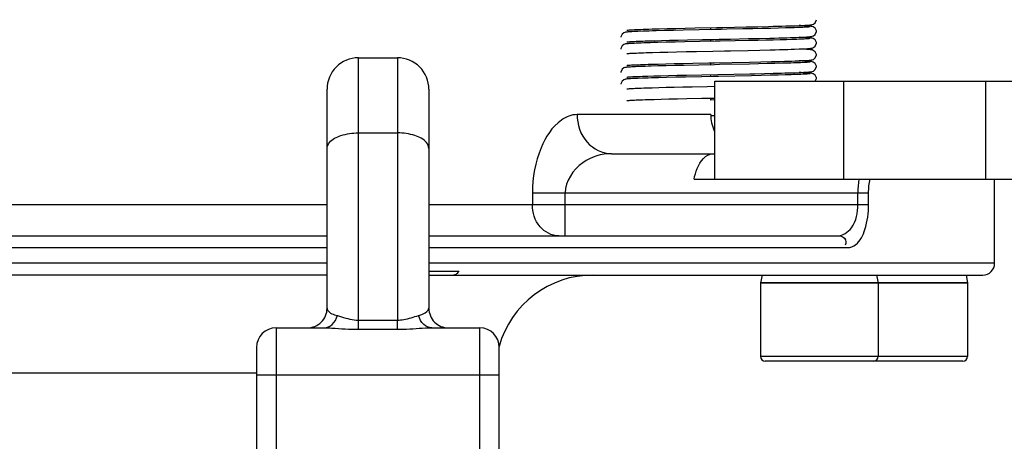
# Model space of a CAD drawing. Header units: millimetres. Extents: x 0 to 11890, y 0 to 8410.
# Tile 151 of 190: x 5989 to 6240, y 5114 to 5221. Entities that reach past the tile are written whole.
import ezdxf

# ---------------------------------------------------------------- set-up
doc = ezdxf.new("R2010")
doc.units = ezdxf.units.MM
doc.header["$LTSCALE"] = 653.95
doc.layers.get('0').update_dxf_attribs({"linetype": 'CONTINUOUS'})
for name, color, linetype in [('304103000052DXF_CONTINUOUS_LINE', 7, 'CONTINUOUS'), ('304103000066DXF_CONTINUOUS_LINE', 7, 'CONTINUOUS'), ('304104000508DXF_CONTINUOUS_LINE', 7, 'CONTINUOUS'), ('304199000029DXF_CONTINUOUS_LINE', 7, 'CONTINUOUS'), ('501023000225DXF_CONTINUOUS_LINE', 7, 'CONTINUOUS'), ('604006000010DXF_CONTINUOUS_LINE', 7, 'CONTINUOUS'), ('R180-1-YUNDONGFANWDXF_DIMENSION', 7, 'CONTINUOUS')]:
    doc.layers.add(name, color=color, linetype=linetype)
doc.styles.get("Standard").update_dxf_attribs({"font": 'txt', "width": 0.7})
doc.dimstyles.new('DIMSTYLE_1', dxfattribs={"dimtxt": 100, "dimasz": 60, "dimexe": 5, "dimexo": 0.2, "dimgap": 2.5, "dimtad": 1, "dimdsep": 46, "dimtxsty": 'Standard', "dimblk": '_FILLED', "dimblk1": '_FILLED', "dimblk2": '_FILLED', "dimcen": 0.09, "dimclrt": 5, "dimazin": 2, "dimtp": 0.01, "dimtm": 0.01, "dimtfac": 1, "dimtofl": 0, "dimtmove": 0, "dimatfit": 3, "dimldrblk": '_FILLED', "dimfxl": 0, "dimtolj": 1, "dimarcsym": 0})
doc.dimstyles.new('DIMSTYLE_2', dxfattribs={"dimtxt": 100, "dimasz": 60, "dimexe": 5, "dimexo": 0.2, "dimgap": 2.5, "dimtad": 1, "dimdec": 1, "dimdsep": 46, "dimtxsty": 'Standard', "dimblk": '_FILLED', "dimblk1": '_FILLED', "dimblk2": '_FILLED', "dimcen": 0.09, "dimclrt": 5, "dimazin": 2, "dimtp": 0.01, "dimtm": 0.01, "dimtfac": 1, "dimtdec": 1, "dimtofl": 0, "dimtmove": 0, "dimatfit": 3, "dimldrblk": '_FILLED', "dimfxl": 0, "dimtolj": 1, "dimarcsym": 0})
doc.dimstyles.new('DIMSTYLE_4', dxfattribs={"dimtxt": 100, "dimasz": 60, "dimexe": 5, "dimexo": 0.2, "dimgap": 2.5, "dimtad": 0, "dimtih": 1, "dimtoh": 1, "dimdec": 1, "dimdsep": 46, "dimtxsty": 'Standard', "dimblk": '_FILLED', "dimblk1": '_FILLED', "dimblk2": '_FILLED', "dimcen": 0.09, "dimclrt": 5, "dimazin": 2, "dimtp": 0.01, "dimtm": 0.01, "dimtfac": 1, "dimtdec": 1, "dimtofl": 0, "dimtmove": 0, "dimatfit": 3, "dimldrblk": '_FILLED', "dimfxl": 0, "dimtolj": 1, "dimarcsym": 0})

# ---------------------------------------------------------------- blocks, each defined once
blk = doc.blocks.new('_FILLED')
at = {"color": 0, "linetype": 'ByBlock'}
blk.add_solid([(0, 0), (-1, 0.1667), (-1, -0.1667)], dxfattribs=at)
blk = doc.blocks.new('*D1')
at = {"layer": 'R180-1-YUNDONGFANWDXF_DIMENSION', "color": 2, "linetype": 'Continuous'}
for p, q in [((6148.19, 5624.09), (4999.64, 5624.09)), ((5049.64, 5624.09), (5049.64, 5247.34)), ((5049.64, 4870.59), (5049.64, 5247.34)), ((5593.98, 4870.59), (4999.64, 4870.59))]:
    blk.add_line(p, q, dxfattribs=at)
at = {"layer": 'R180-1-YUNDONGFANWDXF_DIMENSION', "color": 2, "linetype": 'Continuous', "xscale": 60, "yscale": 60, "zscale": 60}
for p, rotation in [((5049.64, 5624.09), 90), ((5049.64, 4870.59), 270)]:
    blk.add_blockref('_FILLED', p, dxfattribs=dict(at, rotation=rotation))
blk = doc.blocks.new('*D3')
at = {"layer": 'R180-1-YUNDONGFANWDXF_DIMENSION', "color": 2, "linetype": 'Continuous'}
for p, q in [((7942.19, 7214.56), (4728.59, 7214.56)), ((4778.59, 7214.56), (4778.59, 6042.57)), ((4778.59, 4870.59), (4778.59, 6042.57)), ((5593.98, 4870.59), (4728.59, 4870.59))]:
    blk.add_line(p, q, dxfattribs=at)
at = {"layer": 'R180-1-YUNDONGFANWDXF_DIMENSION', "color": 2, "linetype": 'Continuous', "xscale": 60, "yscale": 60, "zscale": 60}
for p, rotation in [((4778.59, 7214.56), 90), ((4778.59, 4870.59), 270)]:
    blk.add_blockref('_FILLED', p, dxfattribs=dict(at, rotation=rotation))
blk = doc.blocks.new('*D16')
at = {"layer": 'R180-1-YUNDONGFANWDXF_DIMENSION', "color": 2, "linetype": 'Continuous'}
for p, q in [((6849.41, 6674.04), (6849.41, 4561.76)), ((6849.41, 4561.76), (6517.2, 4128.02)), ((6517.2, 4128.02), (6517.2, 3879.03))]:
    blk.add_line(p, q, dxfattribs=at)
blk = doc.blocks.new('*D18')
at = {"layer": 'R180-1-YUNDONGFANWDXF_DIMENSION', "color": 2, "linetype": 'Continuous'}
for p, q in [((6779.71, 5677.34), (6779.71, 5217.65)), ((6779.71, 5217.65), (6164.58, 4435.57)), ((6164.58, 4435.57), (6164.58, 3879.03))]:
    blk.add_line(p, q, dxfattribs=at)
blk = doc.blocks.new('*D19')
at = {"layer": 'R180-1-YUNDONGFANWDXF_DIMENSION', "color": 2, "linetype": 'Continuous'}
blk.add_line((6880.73, 5382.59), (6880.73, 3879.03), dxfattribs=at)
blk = doc.blocks.new('*D22')
at = {"layer": 'R180-1-YUNDONGFANWDXF_DIMENSION', "color": 2, "linetype": 'Continuous'}
blk.add_line((9037.78, 5382.59), (9037.78, 3879.03), dxfattribs=at)
blk = doc.blocks.new('*D23')
at = {"layer": 'R180-1-YUNDONGFANWDXF_DIMENSION', "color": 2, "linetype": 'Continuous'}
blk.add_line((7735.29, 7042.16), (9296.08, 7042.16), dxfattribs=at)

msp = doc.modelspace()

# ---------------------------------------------------------------- linework, layer by layer
at = {"layer": '304103000052DXF_CONTINUOUS_LINE', "color": 7, "linetype": 'Continuous'}
for p, q in [((6165.193, 5218.8), (6165.193, 5219.3)), ((6165.193, 5215.8), (6165.193, 5216.3)), ((6165.193, 5209.8), (6165.193, 5210.3)), ((6165.193, 5206.8), (6165.193, 5207.3)), ((6165.193, 5200.8), (6165.193, 5201.3)), ((6139.856, 5187.091), (6166.206, 5187.091)), ((6160.93, 5180.591), (6173.343, 5180.591)), ((6237.693, 5159.091), (6237.693, 5180.591)), ((5948.19, 5166.091), (6067.193, 5166.091)), ((6093.193, 5166.091), (6197.536, 5166.091)), ((6067.193, 5156.091), (5693.193, 5156.091)), ((6093.193, 5157.091), (6100.869, 5157.091)), ((6093.193, 5156.091), (6234.689, 5156.091))]:
    msp.add_line(p, q, dxfattribs=at)
at = {"layer": '304103000052DXF_CONTINUOUS_LINE', "color": 9, "linetype": 'Continuous'}
for p, q in [((6165.193, 5197.091), (6131.054, 5197.091)), ((6119.632, 5177.091), (6119.632, 5174.091)), ((6119.632, 5177.091), (6128.033, 5177.091)), ((6128.033, 5177.09), (6202.778, 5177.091)), ((6128.033, 5166.091), (6128.033, 5177.09)), ((6202.778, 5174.09), (6202.778, 5177.091)), ((6202.778, 5177.091), (6205.508, 5177.091)), ((6205.508, 5174.091), (6205.508, 5177.091)), ((5937.675, 5174.091), (6067.193, 5174.091)), ((6093.193, 5174.091), (6128.033, 5174.091)), ((6128.033, 5174.091), (6202.778, 5174.09)), ((6202.778, 5174.091), (6205.508, 5174.091)), ((5948.768, 5163.091), (6067.193, 5163.091)), ((6093.193, 5163.091), (6200.221, 5163.091)), ((6067.193, 5159.091), (5693.193, 5159.091)), ((6237.693, 5159.091), (6093.193, 5159.091)), ((5711.193, 5131.091), (6049.193, 5131.091))]:
    msp.add_line(p, q, dxfattribs=at)
at = {"layer": '304103000052DXF_CONTINUOUS_LINE', "color": 7, "linetype": 'Continuous'}
for centre, radius, start, end in [((6175.193, 5197.091), 10, 180, 204.63609), ((6234.693, 5159.091), 3, 270, 360), ((6135.193, 5131.091), 25, 90, 164.33604)]:
    msp.add_arc(centre, radius, start, end, dxfattribs=at)
at = {"layer": '304103000052DXF_CONTINUOUS_LINE', "color": 9, "linetype": 'Continuous'}
msp.add_arc((6232.44, 5177.136), 29.662, 173.31093, 180.08697, dxfattribs=at)
for points, knots in [([(6131.054, 5197.091), (6129.647, 5197.091), (6125.379, 5195.248), (6120.879, 5187.861), (6119.634, 5181.002), (6119.632, 5177.091)], [0, 0, 0, 0, 0.1706545, 0.5255485, 1, 1, 1, 1]), ([(6131.054, 5197.091), (6131.054, 5194.582), (6132.659, 5189.537), (6137.563, 5187.091), (6139.856, 5187.091)], [0, 0, 0, 0, 0.5224786, 1, 1, 1, 1]), ([(6139.855, 5187.091), (6137.299, 5187.091), (6131.718, 5185.466), (6128.034, 5180.062), (6128.033, 5177.09)], [0, 0, 0, 0, 0.4623664, 1, 1, 1, 1]), ([(6126.353, 5166.091), (6124.587, 5166.091), (6120.784, 5168.14), (6119.632, 5172.094), (6119.632, 5174.091)], [0, 0, 0, 0, 0.4694044, 1, 1, 1, 1]), ([(6197.536, 5166.091), (6198.917, 5166.091), (6202.186, 5168.418), (6202.778, 5172.042), (6202.778, 5174.09)], [0, 0, 0, 0, 0.4027272, 1, 1, 1, 1]), ([(6200.221, 5163.091), (6200.926, 5163.09), (6203.126, 5164.097), (6205.038, 5168.323), (6205.508, 5171.949), (6205.508, 5174.091)], [0, 0, 0, 0, 0.1615944, 0.5093782, 1, 1, 1, 1]), ([(6197.535, 5166.091), (6198.181, 5166.091), (6199.665, 5165.915), (6199.874, 5164.189), (6199.529, 5163.698)], [0, 0, 0, 0, 0.5180877, 1, 1, 1, 1])]:
    msp.add_open_spline(points, degree=3, knots=knots, dxfattribs=at)
at = {"layer": '304103000052DXF_CONTINUOUS_LINE', "color": 7, "linetype": 'Continuous'}
for points, knots in [([(6160.93, 5180.591), (6161.116, 5181.528), (6161.797, 5184.073), (6163.897, 5187.091), (6165.717, 5187.091)], [0, 0, 0, 0, 0.3443374, 1, 1, 1, 1]), ([(6066.819, 5156.091), (6066.883, 5156.091), (6067.014, 5156.106), (6067.139, 5156.147), (6067.201, 5156.172)], [0, 0, 0, 0, 0.4888893, 1, 1, 1, 1]), ([(6100.869, 5157.091), (6100.727, 5156.814), (6100.387, 5156.349), (6099.835, 5156.091), (6099.585, 5156.091)], [0, 0, 0, 0, 0.553952, 1, 1, 1, 1])]:
    msp.add_open_spline(points, degree=3, knots=knots, dxfattribs=at)
at = {"layer": '304103000052DXF_CONTINUOUS_LINE', "color": 9, "linetype": 'Continuous'}
msp.add_open_spline([(6205.508, 5177.091), (6205.508, 5178.266), (6205.638, 5179.454), (6205.937, 5180.591)], degree=3, dxfattribs=at)
at = {"layer": '304103000066DXF_CONTINUOUS_LINE', "color": 9, "linetype": 'Continuous'}
for p, q in [((6075.193, 5192.397), (6075.193, 5211.591)), ((6085.193, 5211.591), (6085.193, 5192.397)), ((6075.192, 5144.566), (6075.193, 5192.397)), ((6075.193, 5192.397), (6085.193, 5192.397)), ((6085.193, 5192.397), (6085.194, 5144.566)), ((6075.192, 5144.566), (6085.194, 5144.566)), ((6075.193, 5142.221), (6075.193, 5144.566)), ((6085.193, 5142.221), (6085.193, 5144.566)), ((6054.193, 5142.591), (6054.193, 5030.421)), ((6075.193, 5142.221), (6085.193, 5142.221)), ((6106.193, 5030.421), (6106.193, 5142.591)), ((6049.193, 5130.591), (6111.193, 5130.591))]:
    msp.add_line(p, q, dxfattribs=at)
at = {"layer": '304103000066DXF_CONTINUOUS_LINE', "color": 7, "linetype": 'Continuous'}
for p, q in [((6075.193, 5211.591), (6085.193, 5211.591)), ((6067.193, 5147.591), (6067.193, 5203.591)), ((6093.193, 5203.591), (6093.193, 5147.591)), ((6054.193, 5142.591), (6066.464, 5142.591)), ((6093.921, 5142.591), (6106.193, 5142.591)), ((6049.193, 5137.591), (6049.193, 5029.349)), ((6111.193, 5029.349), (6111.193, 5137.591))]:
    msp.add_line(p, q, dxfattribs=at)
for centre, radius, start, end in [((6075.193, 5203.591), 8, 90, 180.00001), ((6085.193, 5203.591), 8, 359.99999, 90), ((6062.193, 5147.591), 5, 269.99859, 360), ((6098.193, 5147.591), 5, 180, 270.00151), ((6054.193, 5137.591), 5, 90, 180), ((6106.193, 5137.591), 5, 0, 90)]:
    msp.add_arc(centre, radius, start, end, dxfattribs=at)
at = {"layer": '304103000066DXF_CONTINUOUS_LINE', "color": 9, "linetype": 'Continuous'}
for points, knots in [([(6067.193, 5188.397), (6067.193, 5188.946), (6068.003, 5190.613), (6071.064, 5192.029), (6073.694, 5192.397), (6075.193, 5192.397)], [0, 0, 0, 0, 0.1717444, 0.5314005, 1, 1, 1, 1]), ([(6093.193, 5188.397), (6093.193, 5188.946), (6092.382, 5190.613), (6089.322, 5192.029), (6086.691, 5192.397), (6085.193, 5192.397)], [0, 0, 0, 0, 0.1717444, 0.5314005, 1, 1, 1, 1]), ([(6066.464, 5142.59), (6067.199, 5142.59), (6068.816, 5143.369), (6069.577, 5144.891), (6069.821, 5145.738)], [0, 0, 0, 0, 0.4544257, 1, 1, 1, 1]), ([(6067.193, 5147.591), (6067.193, 5147.418), (6067.635, 5146.325), (6068.917, 5145.994), (6069.821, 5145.738)], [0, 0, 0, 0, 0.1553742, 1, 1, 1, 1]), ([(6069.821, 5145.738), (6070.188, 5145.634), (6071.928, 5145.07), (6073.739, 5144.566), (6075.192, 5144.567)], [0, 0, 0, 0, 0.2077318, 1, 1, 1, 1]), ([(6085.194, 5144.567), (6085.727, 5144.566), (6087.571, 5144.729), (6089.308, 5145.383), (6090.564, 5145.738)], [0, 0, 0, 0, 0.2898429, 1, 1, 1, 1]), ([(6090.564, 5145.738), (6090.964, 5145.852), (6091.932, 5146.171), (6093.193, 5146.91), (6093.193, 5147.591)], [0, 0, 0, 0, 0.3792517, 1, 1, 1, 1]), ([(6093.921, 5142.591), (6093.187, 5142.591), (6091.569, 5143.369), (6090.808, 5144.891), (6090.564, 5145.738)], [0, 0, 0, 0, 0.4544274, 1, 1, 1, 1]), ([(6066.464, 5142.591), (6067.126, 5142.591), (6070.036, 5142.461), (6072.942, 5142.22), (6075.193, 5142.221)], [0, 0, 0, 0, 0.227237, 1, 1, 1, 1]), ([(6085.193, 5142.221), (6085.971, 5142.22), (6088.883, 5142.28), (6091.787, 5142.591), (6093.921, 5142.591)], [0, 0, 0, 0, 0.267053, 1, 1, 1, 1])]:
    msp.add_open_spline(points, degree=3, knots=knots, dxfattribs=at)
at = {"layer": '304104000508DXF_CONTINUOUS_LINE', "color": 7, "linetype": 'Continuous'}
for p, q in [((6166.206, 5180.591), (6166.206, 5205.591)), ((6166.206, 5205.591), (6199.173, 5205.591)), ((6199.173, 5180.591), (6199.173, 5205.591)), ((6199.173, 5205.591), (6305.693, 5205.591)), ((6173.343, 5180.591), (6199.173, 5180.591)), ((6199.173, 5180.591), (6305.693, 5180.591))]:
    msp.add_line(p, q, dxfattribs=at)
at = {"layer": '304104000508DXF_CONTINUOUS_LINE', "color": 9, "linetype": 'Continuous'}
msp.add_line((6235.341, 5205.591), (6235.341, 5180.591), dxfattribs=at)
at = {"layer": '304199000029DXF_CONTINUOUS_LINE', "color": 7, "linetype": 'Continuous'}
for p, q in [((6147.876, 5218.388), (6146.567, 5218.339)), ((6150.24, 5218.961), (6152.048, 5219.01)), ((6153.351, 5218.544), (6151.267, 5218.49)), ((6152.048, 5219.01), (6154.056, 5219.061)), ((6155.669, 5218.599), (6153.351, 5218.544)), ((6154.056, 5219.061), (6156.26, 5219.112)), ((6158.188, 5218.655), (6155.669, 5218.599)), ((6156.26, 5219.112), (6158.649, 5219.165)), ((6162.244, 5218.741), (6158.188, 5218.655)), ((6158.649, 5219.165), (6161.211, 5219.219)), ((6175.942, 5219.021), (6173.377, 5218.967)), ((6174.268, 5219.485), (6177.195, 5219.548)), ((6178.34, 5219.074), (6175.942, 5219.021)), ((6177.195, 5219.548), (6179.907, 5219.61)), ((6180.543, 5219.126), (6178.34, 5219.074)), ((6182.533, 5219.176), (6180.543, 5219.126)), ((6184.295, 5219.225), (6182.533, 5219.176)), ((6186.862, 5219.806), (6188.162, 5219.857)), ((6188.134, 5219.826), (6187.768, 5219.841)), ((6192.193, 5218.341), (6192.184, 5218.473)), ((6149.201, 5215.93), (6150.809, 5215.977)), ((6150.809, 5215.977), (6152.63, 5216.025)), ((6152.63, 5216.025), (6154.651, 5216.075)), ((6154.651, 5216.075), (6156.854, 5216.126)), ((6156.854, 5216.126), (6159.234, 5216.178)), ((6162.389, 5215.743), (6158.559, 5215.663)), ((6159.234, 5216.178), (6163.112, 5216.258)), ((6170.259, 5216.403), (6174.757, 5216.495)), ((6174.959, 5216), (6171.391, 5215.926)), ((6174.757, 5216.495), (6177.639, 5216.558)), ((6177.179, 5216.048), (6174.959, 5216)), ((6179.254, 5216.095), (6177.179, 5216.048)), ((6177.639, 5216.558), (6180.284, 5216.619)), ((6181.173, 5216.141), (6179.254, 5216.095)), ((6182.927, 5216.187), (6181.173, 5216.141)), ((6184.51, 5216.231), (6182.927, 5216.187)), ((6185.917, 5216.275), (6184.51, 5216.231)), ((6186.554, 5216.296), (6185.917, 5216.275)), ((6188.271, 5216.82), (6187.772, 5216.841)), ((6147.408, 5215.371), (6146.132, 5215.321)), ((6148.145, 5215.397), (6147.408, 5215.371)), ((6153.83, 5215.555), (6151.716, 5215.502)), ((6156.123, 5215.609), (6153.83, 5215.555)), ((6158.559, 5215.663), (6156.123, 5215.609)), ((6158.91, 5213.171), (6161.519, 5213.226)), ((6174.77, 5213.496), (6177.697, 5213.559)), ((6177.697, 5213.559), (6180.395, 5213.622)), ((6186.583, 5213.796), (6187.997, 5213.85)), ((6188.144, 5213.826), (6187.768, 5213.841)), ((6150.356, 5212.964), (6152.193, 5213.014)), ((6152.193, 5213.014), (6154.236, 5213.065)), ((6154.236, 5213.065), (6156.478, 5213.117)), ((6156.478, 5213.117), (6158.91, 5213.171)), ((6186.718, 5210.801), (6188.094, 5210.854)), ((6188.256, 5210.821), (6187.769, 5210.841)), ((6192.193, 5212.341), (6192.184, 5212.472)), ((6147.714, 5209.382), (6146.482, 5209.336)), ((6151.792, 5209.504), (6149.992, 5209.454)), ((6150.037, 5209.955), (6151.772, 5210.003)), ((6151.772, 5210.003), (6153.714, 5210.052)), ((6153.806, 5209.555), (6151.792, 5209.504)), ((6153.714, 5210.052), (6155.847, 5210.103)), ((6156.012, 5209.607), (6153.806, 5209.555)), ((6155.847, 5210.103), (6158.162, 5210.154)), ((6158.385, 5209.659), (6156.012, 5209.607)), ((6158.162, 5210.154), (6160.655, 5210.208)), ((6162.177, 5209.739), (6158.385, 5209.659)), ((6177.42, 5210.053), (6175.102, 5210.003)), ((6175.128, 5210.503), (6178.025, 5210.567)), ((6179.576, 5210.103), (6177.42, 5210.053)), ((6178.025, 5210.567), (6180.678, 5210.629)), ((6181.556, 5210.151), (6179.576, 5210.103)), ((6183.349, 5210.198), (6181.556, 5210.151)), ((6184.95, 5210.244), (6183.349, 5210.198)), ((6147.782, 5206.384), (6146.542, 5206.338)), ((6149.11, 5206.927), (6150.67, 5206.973)), ((6151.878, 5206.506), (6150.064, 5206.456)), ((6150.67, 5206.973), (6152.446, 5207.021)), ((6153.934, 5206.558), (6151.878, 5206.506)), ((6152.446, 5207.021), (6154.435, 5207.07)), ((6156.234, 5206.612), (6153.934, 5206.558)), ((6154.435, 5207.07), (6156.633, 5207.121)), ((6158.757, 5206.667), (6156.234, 5206.612)), ((6156.633, 5207.121), (6159.019, 5207.173)), ((6162.861, 5206.753), (6158.757, 5206.667)), ((6159.019, 5207.173), (6162.882, 5207.254)), ((6178.066, 5207.068), (6175.563, 5207.013)), ((6180.356, 5207.121), (6178.066, 5207.068)), ((6178.898, 5207.587), (6181.174, 5207.641)), ((6182.408, 5207.173), (6180.356, 5207.121)), ((6181.174, 5207.641), (6183.222, 5207.694)), ((6184.211, 5207.222), (6182.408, 5207.173)), ((6186.546, 5207.795), (6187.828, 5207.843)), ((6188.253, 5207.821), (6187.772, 5207.841)), ((6191.897, 5205.591), (6192.193, 5206.341)), ((6192.193, 5206.341), (6192.184, 5206.472)), ((6148.082, 5203.894), (6148.755, 5203.916)), ((6148.755, 5203.916), (6150.246, 5203.961)), ((6150.246, 5203.961), (6151.925, 5204.007)), ((6151.925, 5204.007), (6153.79, 5204.054)), ((6153.79, 5204.054), (6155.835, 5204.103)), ((6155.835, 5204.103), (6158.05, 5204.152)), ((6158.05, 5204.152), (6160.424, 5204.203)), ((6160.424, 5204.203), (6164.237, 5204.281)), ((6164.237, 5204.281), (6166.206, 5204.321)), ((6149.138, 5200.928), (6150.718, 5200.975)), ((6150.718, 5200.975), (6152.515, 5201.023)), ((6152.515, 5201.023), (6154.521, 5201.072)), ((6154.521, 5201.072), (6156.724, 5201.123)), ((6156.724, 5201.123), (6159.105, 5201.175)), ((6159.105, 5201.175), (6162.951, 5201.255)), ((6162.951, 5201.255), (6166.206, 5201.321)), ((6166.206, 5200.821), (6165.069, 5200.798)), ((6165.226, 5196.88), (6166.206, 5196.861))]:
    msp.add_line(p, q, dxfattribs=at)
for points in [[(6188.162, 5219.857), (6188.711, 5219.881), (6189.196, 5219.905), (6189.619, 5219.929), (6189.983, 5219.952), (6190.292, 5219.976), (6190.552, 5219.999), (6190.766, 5220.023), (6190.948, 5220.05), (6191.126, 5220.087), (6191.4, 5220.188), (6191.893, 5220.577), (6192.193, 5221.341)], [(6146.567, 5218.339), (6146.005, 5218.315), (6145.503, 5218.292), (6145.059, 5218.269), (6144.67, 5218.247), (6144.334, 5218.224), (6144.047, 5218.202), (6143.806, 5218.18), (6143.603, 5218.156), (6143.424, 5218.129), (6143.246, 5218.091), (6142.99, 5217.996), (6142.539, 5217.658), (6142.201, 5216.967), (6142.193, 5216.841)], [(6143.762, 5218.659), (6143.832, 5218.67), (6143.958, 5218.686), (6144.135, 5218.703), (6144.359, 5218.721), (6144.629, 5218.74), (6144.945, 5218.76), (6145.309, 5218.78), (6145.724, 5218.801), (6146.192, 5218.822)], [(6146.192, 5218.822), (6146.717, 5218.844), (6147.301, 5218.866), (6147.946, 5218.889)], [(6151.267, 5218.49), (6150.321, 5218.464), (6149.441, 5218.438), (6148.626, 5218.413), (6147.876, 5218.388)], [(6147.946, 5218.889), (6148.652, 5218.913), (6149.417, 5218.937), (6150.24, 5218.961)], [(6161.211, 5219.219), (6166.783, 5219.332), (6168.251, 5219.362), (6174.268, 5219.485)], [(6173.377, 5218.967), (6169.291, 5218.883), (6167.886, 5218.855), (6166.472, 5218.826), (6162.244, 5218.741)], [(6179.907, 5219.61), (6181.149, 5219.641), (6182.306, 5219.67), (6183.378, 5219.699), (6184.366, 5219.726), (6185.275, 5219.754), (6186.106, 5219.78), (6186.862, 5219.806)], [(6186.509, 5219.295), (6185.828, 5219.272), (6185.09, 5219.248), (6184.295, 5219.225)], [(6188.219, 5219.361), (6187.703, 5219.339), (6187.133, 5219.317), (6186.509, 5219.295)], [(6192.184, 5218.473), (6191.845, 5219.16), (6191.372, 5219.507), (6191.117, 5219.596), (6190.943, 5219.633), (6190.763, 5219.659), (6190.549, 5219.683), (6190.29, 5219.706), (6189.979, 5219.729), (6189.61, 5219.753), (6189.181, 5219.777), (6188.69, 5219.801), (6188.134, 5219.826)], [(6190.626, 5219.522), (6190.559, 5219.512), (6190.435, 5219.497), (6190.261, 5219.479), (6190.04, 5219.461), (6189.772, 5219.442), (6189.458, 5219.422), (6189.095, 5219.402), (6188.683, 5219.382), (6188.219, 5219.361)], [(6188.268, 5216.861), (6188.799, 5216.885), (6189.267, 5216.909), (6189.675, 5216.932), (6190.026, 5216.955), (6190.323, 5216.978), (6190.572, 5217.001), (6190.778, 5217.024), (6190.955, 5217.051), (6191.131, 5217.089), (6191.408, 5217.191), (6191.895, 5217.579), (6192.193, 5218.341)], [(6143.762, 5215.659), (6143.83, 5215.67), (6143.956, 5215.685), (6144.132, 5215.703), (6144.354, 5215.721), (6144.62, 5215.74), (6144.932, 5215.759), (6145.29, 5215.779), (6145.694, 5215.799), (6146.147, 5215.82)], [(6146.147, 5215.82), (6146.65, 5215.841), (6147.206, 5215.863), (6147.815, 5215.885)], [(6147.815, 5215.885), (6148.48, 5215.907), (6149.201, 5215.93)], [(6171.391, 5215.926), (6167.597, 5215.849), (6166.3, 5215.823), (6162.389, 5215.743)], [(6163.112, 5216.258), (6165.883, 5216.314), (6167.316, 5216.343), (6170.259, 5216.403)], [(6180.284, 5216.619), (6181.488, 5216.649), (6182.607, 5216.678), (6183.643, 5216.706), (6184.599, 5216.733), (6185.476, 5216.76), (6186.279, 5216.786)], [(6186.279, 5216.786), (6187.01, 5216.812), (6187.672, 5216.837), (6188.268, 5216.861)], [(6188.197, 5216.36), (6187.694, 5216.339), (6187.147, 5216.317), (6186.554, 5216.296)], [(6190.625, 5216.522), (6190.555, 5216.511), (6190.426, 5216.496), (6190.247, 5216.478), (6190.021, 5216.46), (6189.748, 5216.44), (6189.429, 5216.421), (6189.064, 5216.401), (6188.653, 5216.38), (6188.197, 5216.36)], [(6192.193, 5215.341), (6192.183, 5215.476), (6191.84, 5216.165), (6191.367, 5216.509), (6191.113, 5216.598), (6190.937, 5216.634), (6190.754, 5216.66), (6190.538, 5216.684), (6190.281, 5216.707), (6189.98, 5216.729), (6189.63, 5216.752), (6189.23, 5216.774), (6188.778, 5216.797), (6188.271, 5216.82)], [(6146.132, 5215.321), (6145.594, 5215.296), (6145.121, 5215.273), (6144.711, 5215.249), (6144.36, 5215.226), (6144.064, 5215.203), (6143.816, 5215.181), (6143.608, 5215.157), (6143.429, 5215.13), (6143.255, 5215.093), (6143.003, 5215.002), (6142.545, 5214.665), (6142.202, 5213.973), (6142.193, 5213.841)], [(6151.716, 5215.502), (6150.736, 5215.475), (6149.812, 5215.449), (6148.947, 5215.423), (6148.145, 5215.397)], [(6161.519, 5213.226), (6165.725, 5213.311), (6168.685, 5213.371)], [(6168.685, 5213.371), (6170.199, 5213.401), (6174.77, 5213.496)], [(6180.395, 5213.622), (6181.631, 5213.653), (6182.786, 5213.683), (6183.859, 5213.712), (6184.849, 5213.741), (6185.757, 5213.769), (6186.583, 5213.796)], [(6187.997, 5213.85), (6188.59, 5213.876), (6189.109, 5213.901), (6189.558, 5213.925), (6189.941, 5213.95), (6190.264, 5213.973), (6190.532, 5213.997), (6190.753, 5214.021), (6190.941, 5214.048), (6191.129, 5214.088), (6191.418, 5214.196), (6191.885, 5214.567), (6192.193, 5215.341)], [(6192.184, 5212.472), (6191.846, 5213.159), (6191.373, 5213.507), (6191.118, 5213.596), (6190.945, 5213.632), (6190.766, 5213.659), (6190.552, 5213.683), (6190.292, 5213.706), (6189.979, 5213.729), (6189.608, 5213.753), (6189.179, 5213.777), (6188.692, 5213.801), (6188.144, 5213.826)], [(6143.762, 5212.66), (6143.834, 5212.671), (6143.961, 5212.686), (6144.141, 5212.703), (6144.367, 5212.722), (6144.639, 5212.741), (6144.959, 5212.761), (6145.328, 5212.781), (6145.749, 5212.802), (6146.225, 5212.823)], [(6146.225, 5212.823), (6146.76, 5212.846), (6147.357, 5212.868), (6148.016, 5212.892)], [(6148.016, 5212.892), (6148.737, 5212.915), (6149.517, 5212.94), (6150.356, 5212.964)], [(6180.678, 5210.629), (6181.888, 5210.659), (6183.017, 5210.689), (6184.065, 5210.718), (6185.03, 5210.746), (6185.914, 5210.774), (6186.718, 5210.801)], [(6188.094, 5210.854), (6188.669, 5210.879), (6189.173, 5210.904), (6189.608, 5210.928), (6189.979, 5210.952), (6190.291, 5210.975), (6190.55, 5210.999), (6190.765, 5211.023), (6190.95, 5211.05), (6191.138, 5211.09), (6191.423, 5211.199), (6191.888, 5211.571), (6192.193, 5212.341)], [(6189.993, 5210.728), (6189.644, 5210.751), (6189.24, 5210.774), (6188.779, 5210.797), (6188.256, 5210.821)], [(6192.193, 5209.341), (6192.184, 5209.472), (6191.846, 5210.159), (6191.373, 5210.507), (6191.117, 5210.597), (6190.942, 5210.633), (6190.761, 5210.659), (6190.547, 5210.683), (6190.293, 5210.706), (6189.993, 5210.728)], [(6146.482, 5209.336), (6145.95, 5209.313), (6145.472, 5209.29), (6145.046, 5209.268), (6144.67, 5209.247), (6144.342, 5209.225), (6144.06, 5209.203), (6143.82, 5209.181), (6143.615, 5209.158), (6143.435, 5209.131), (6143.255, 5209.093), (6142.994, 5208.998), (6142.54, 5208.659), (6142.201, 5207.968), (6142.193, 5207.841)], [(6143.762, 5209.659), (6143.832, 5209.67), (6143.958, 5209.686), (6144.136, 5209.703), (6144.359, 5209.721), (6144.628, 5209.74), (6144.942, 5209.76), (6145.302, 5209.78), (6145.709, 5209.8), (6146.166, 5209.821)], [(6146.166, 5209.821), (6146.674, 5209.842), (6147.235, 5209.864), (6147.85, 5209.886)], [(6149.992, 5209.454), (6149.175, 5209.43), (6148.416, 5209.406), (6147.714, 5209.382)], [(6147.85, 5209.886), (6148.523, 5209.909), (6149.252, 5209.932), (6150.037, 5209.955)], [(6160.655, 5210.208), (6164.703, 5210.291), (6166.126, 5210.319), (6175.128, 5210.503)], [(6175.102, 5210.003), (6167.45, 5209.846), (6166.126, 5209.819), (6162.177, 5209.739)], [(6186.355, 5210.289), (6185.677, 5210.267), (6184.95, 5210.244)], [(6188.092, 5210.355), (6187.562, 5210.333), (6186.983, 5210.311), (6186.355, 5210.289)], [(6187.828, 5207.843), (6188.38, 5207.866), (6188.875, 5207.889), (6189.316, 5207.912), (6189.704, 5207.934), (6190.042, 5207.957), (6190.332, 5207.979), (6190.577, 5208.001), (6190.781, 5208.025), (6190.957, 5208.051), (6191.134, 5208.089), (6191.413, 5208.194), (6191.897, 5208.582), (6192.193, 5209.341)], [(6190.626, 5210.522), (6190.558, 5210.512), (6190.429, 5210.496), (6190.245, 5210.478), (6190.008, 5210.459), (6189.722, 5210.439), (6189.387, 5210.418), (6189.004, 5210.398), (6188.572, 5210.376), (6188.092, 5210.355)], [(6146.542, 5206.338), (6146.002, 5206.315), (6145.516, 5206.293), (6145.082, 5206.27), (6144.698, 5206.248), (6144.364, 5206.226), (6144.076, 5206.204), (6143.831, 5206.182), (6143.624, 5206.159), (6143.443, 5206.133), (6143.26, 5206.094), (6142.998, 5206), (6142.544, 5205.663), (6142.202, 5204.971), (6142.193, 5204.841)], [(6143.761, 5206.659), (6143.829, 5206.67), (6143.953, 5206.685), (6144.128, 5206.702), (6144.348, 5206.721), (6144.613, 5206.739), (6144.923, 5206.759), (6145.278, 5206.779), (6145.679, 5206.799), (6146.126, 5206.819)], [(6146.126, 5206.819), (6146.622, 5206.84), (6147.167, 5206.861), (6147.763, 5206.883)], [(6147.763, 5206.883), (6148.41, 5206.905), (6149.11, 5206.927)], [(6150.064, 5206.456), (6149.246, 5206.432), (6148.486, 5206.408), (6147.782, 5206.384)], [(6175.563, 5207.013), (6167.176, 5206.84), (6165.727, 5206.811), (6162.861, 5206.753)], [(6162.882, 5207.254), (6166.963, 5207.336), (6175.137, 5207.504)], [(6175.137, 5207.504), (6176.429, 5207.531), (6178.898, 5207.587)], [(6183.222, 5207.694), (6184.151, 5207.72), (6185.015, 5207.746), (6185.812, 5207.771), (6186.546, 5207.795)], [(6186.455, 5207.293), (6185.767, 5207.27), (6185.019, 5207.246), (6184.211, 5207.222)], [(6188.182, 5207.359), (6187.661, 5207.337), (6187.086, 5207.315), (6186.455, 5207.293)], [(6190.625, 5207.522), (6190.556, 5207.511), (6190.429, 5207.496), (6190.252, 5207.479), (6190.027, 5207.46), (6189.755, 5207.441), (6189.436, 5207.421), (6189.068, 5207.401), (6188.651, 5207.38), (6188.182, 5207.359)], [(6192.184, 5206.472), (6191.845, 5207.16), (6191.372, 5207.507), (6191.116, 5207.597), (6190.942, 5207.633), (6190.76, 5207.659), (6190.546, 5207.683), (6190.291, 5207.706), (6189.99, 5207.729), (6189.638, 5207.751), (6189.233, 5207.774), (6188.772, 5207.797), (6188.253, 5207.821)], [(6143.766, 5203.66), (6143.852, 5203.673), (6143.993, 5203.689), (6144.186, 5203.707), (6144.428, 5203.726), (6144.716, 5203.746), (6145.053, 5203.766), (6145.437, 5203.787), (6145.869, 5203.808), (6146.35, 5203.829)], [(6146.35, 5203.829), (6146.879, 5203.85), (6147.456, 5203.872), (6148.082, 5203.894)], [(6143.761, 5200.659), (6143.829, 5200.67), (6143.953, 5200.685), (6144.128, 5200.702), (6144.348, 5200.721), (6144.613, 5200.739), (6144.923, 5200.759), (6145.278, 5200.779), (6145.68, 5200.799), (6146.129, 5200.819)], [(6146.129, 5200.819), (6146.627, 5200.84), (6147.175, 5200.862), (6147.776, 5200.883)], [(6147.776, 5200.883), (6148.43, 5200.906), (6149.138, 5200.928)]]:
    msp.add_lwpolyline(points, dxfattribs=at)
at = {"layer": '501023000225DXF_CONTINUOUS_LINE', "color": 7, "linetype": 'Continuous'}
for p, q in [((6177.926, 5154.091), (6177.926, 5135.291)), ((6207.926, 5154.091), (6177.926, 5154.091)), ((6207.926, 5154.091), (6207.926, 5135.291)), ((6230.797, 5154.091), (6207.926, 5154.091)), ((6230.797, 5154.091), (6230.797, 5135.291)), ((6206.726, 5134.091), (6179.126, 5134.091)), ((6229.597, 5134.091), (6206.726, 5134.091))]:
    msp.add_line(p, q, dxfattribs=at)
at = {"layer": '501023000225DXF_CONTINUOUS_LINE', "color": 9, "linetype": 'Continuous'}
for p, q in [((6207.926, 5135.291), (6177.926, 5135.291)), ((6230.797, 5135.291), (6207.926, 5135.291))]:
    msp.add_line(p, q, dxfattribs=at)
at = {"layer": '501023000225DXF_CONTINUOUS_LINE', "color": 7, "linetype": 'Continuous'}
for centre, start, end in [((6179.126, 5135.291), 180, 270), ((6206.726, 5135.291), 270, 360), ((6229.597, 5135.291), 270, 360)]:
    msp.add_arc(centre, 1.2, start, end, dxfattribs=at)
at = {"layer": '604006000010DXF_CONTINUOUS_LINE', "color": 7, "linetype": 'Continuous'}
for p, q in [((6178.328, 5156.091), (6177.926, 5154.132)), ((6207.524, 5156.091), (6207.926, 5154.132)), ((6230.395, 5156.091), (6230.797, 5154.132)), ((6177.926, 5154.132), (6207.926, 5154.132)), ((6177.934, 5154.13), (6178.125, 5154.091)), ((6207.918, 5154.13), (6207.727, 5154.091)), ((6207.926, 5154.132), (6230.797, 5154.132)), ((6230.789, 5154.13), (6230.598, 5154.091))]:
    msp.add_line(p, q, dxfattribs=at)

# ---------------------------------------------------------------- dimensions: what is measured, and where the dimension line sits
at = {"layer": 'R180-1-YUNDONGFANWDXF_DIMENSION', "color": 2, "linetype": 'Continuous'}
for base, p2, dimstyle, picture, middle in [((4778.591, 7214.559), (7942.393, 7214.559), 'DIMSTYLE_2', '*D3', (4778.591, 5902.575)), ((5049.637, 5624.091), (6148.393, 5624.091), 'DIMSTYLE_1', '*D1', (5049.637, 5072.341))]:
    dim = msp.add_linear_dim(base=base, p1=(5594.177, 4870.591), p2=p2, angle=90, dimstyle=dimstyle, dxfattribs=at)
    dim.commit()
    dim.dimension.update_dxf_attribs({"geometry": picture, "text_midpoint": middle, "dimtype": 160})
for feature_location, offset, dtype, origin, override, picture, middle in [((7735.292, 7042.157), (1560.787, 0), 0, (6219.335, 4870.591), {"dimgap": 24.999939, "dimtad": 1, "dimtih": 0, "dimtoh": 0}, '*D23', (9346.079, 7067.157)), ((6849.408, 6674.04), (-332.211, -2795.01), 1, (5880.193, 4637.224), {"dimgap": 25.000123, "dimtad": 1, "dimtih": 0, "dimtoh": 0}, '*D16', (6492.197, 3479.03)), ((6779.712, 5677.344), (-615.132, -1798.314), 1, (5880.193, 5679.344), {"dimgap": 25.000123, "dimtad": 1, "dimtih": 0, "dimtoh": 0}, '*D18', (6139.58, 3479.03)), ((6880.731, 5382.591), (0, -1503.561), 1, (5880.193, 5384.591), {"dimgap": 25.000143, "dimtad": 1, "dimtih": 0, "dimtoh": 0}, '*D19', (6855.731, 3409.03)), ((9037.781, 5382.591), (0, -1503.561), 1, (5880.193, 5384.591), {"dimgap": 25.000143, "dimtad": 1, "dimtih": 0, "dimtoh": 0}, '*D22', (9012.781, 3409.03))]:
    dim = msp.add_ordinate_dim(feature_location=feature_location, offset=offset, dtype=dtype, origin=origin, dimstyle='DIMSTYLE_4', override=override, dxfattribs=at)
    dim.commit()
    dim.dimension.update_dxf_attribs({"geometry": picture, "text_midpoint": middle})

doc.saveas('drawing.dxf')
